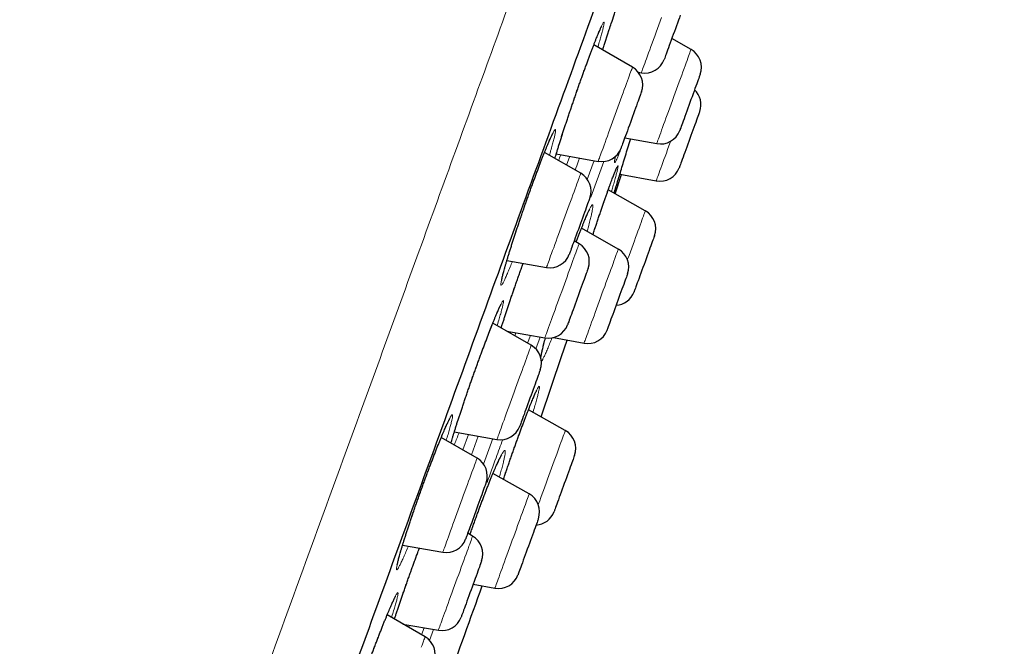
# Model space of a CAD drawing. Header units: millimetres. Extents: x 8 to 971, y 12 to 977.
# Tile 193 of 196: x 655 to 679, y 797 to 812. Entities that reach past the tile are written whole.
import ezdxf

# ---------------------------------------------------------------- set-up
doc = ezdxf.new("R2010")
doc.units = ezdxf.units.MM

msp = doc.modelspace()

# ---------------------------------------------------------------- linework, layer by layer
at = {"color": 7, "linetype": 'Continuous', "lineweight": 30}
for p, q in [((670.281, 811.307), (669.337, 811.852)), ((671.711, 811.74), (671.241, 812.005)), ((670.422, 811.185), (670.498, 811.172)), ((670.444, 811.152), (670.453, 811.18)), ((670.095, 809.586), (670.874, 809.44)), ((669.019, 808.716), (668.135, 809.226)), ((668.421, 809.189), (669.445, 809.008)), ((669.858, 808.214), (670.011, 808.69)), ((669.974, 808.698), (670.861, 808.53)), ((670.595, 807.8), (669.689, 808.309)), ((669.936, 806.865), (669.037, 807.372)), ((668.978, 806.994), (668.857, 807.064)), ((667.216, 806.588), (668.182, 806.417)), ((667.81, 804.516), (666.873, 805.057)), ((667.215, 804.859), (668.141, 804.696)), ((668.355, 804.705), (669.099, 804.565)), ((668.642, 802.433), (667.742, 802.938)), ((666.487, 801.76), (665.612, 802.265)), ((665.932, 802.401), (666.973, 802.218)), ((667.76, 800.885), (666.876, 801.384)), ((666.379, 799.853), (666.258, 799.923)), ((664.669, 799.635), (665.651, 799.462)), ((666.393, 798.684), (666.923, 798.585)), ((665.218, 797.394), (664.292, 797.929)), ((664.675, 797.708), (665.542, 797.555))]:
    msp.add_line(p, q, dxfattribs=at)
at = {"color": 252, "linetype": 'Continuous', "lineweight": 0}
for p, q in [((670.444, 811.152), (670.453, 811.18)), ((668.672, 808.916), (668.75, 809.131)), ((669.178, 808.567), (669.345, 809.026)), ((669.585, 809.006), (669.266, 808.13)), ((667.436, 804.82), (667.409, 804.747)), ((667.722, 804.566), (667.792, 804.757)), ((668.024, 804.717), (667.918, 804.426)), ((666.14, 801.96), (666.279, 802.34)), ((666.518, 802.298), (666.351, 801.839)), ((666.647, 801.611), (666.874, 802.235)), ((664.837, 797.679), (664.817, 797.626)), ((665.13, 797.445), (665.193, 797.617)), ((665.425, 797.576), (665.326, 797.305))]:
    msp.add_line(p, q, dxfattribs=at)
at = {"color": 7, "linetype": 'Continuous', "lineweight": 30, "flags": 128}
for points in [[(671.449, 812.575), (671.427, 812.515), (671.404, 812.452), (671.38, 812.386), (671.355, 812.318), (671.329, 812.248), (671.304, 812.177), (671.278, 812.107), (671.253, 812.037), (671.228, 811.968), (671.204, 811.902), (671.181, 811.839), (671.159, 811.78), (671.139, 811.725), (671.121, 811.674), (671.104, 811.629), (671.09, 811.59), (671.078, 811.557), (671.068, 811.53), (671.061, 811.511), (671.057, 811.498), (671.055, 811.493), (671.055, 811.493)], [(671.935, 811.134), (671.935, 811.133), (671.933, 811.128), (671.928, 811.115), (671.921, 811.095), (671.911, 811.068), (671.899, 811.035), (671.885, 810.995), (671.868, 810.95), (671.85, 810.899), (671.829, 810.843), (671.808, 810.784), (671.785, 810.72), (671.76, 810.654), (671.736, 810.586), (671.71, 810.516), (671.684, 810.445), (671.659, 810.375), (671.633, 810.305), (671.608, 810.237), (671.584, 810.171), (671.561, 810.107), (671.54, 810.048), (671.52, 809.993), (671.501, 809.942), (671.485, 809.897), (671.471, 809.858), (671.459, 809.825), (671.449, 809.798), (671.442, 809.779), (671.437, 809.766), (671.435, 809.761), (671.435, 809.761)], [(670.501, 810.703), (670.501, 810.703), (670.5, 810.699), (670.496, 810.687), (670.489, 810.669), (670.48, 810.644), (670.468, 810.612), (670.454, 810.574), (670.438, 810.529), (670.42, 810.48), (670.4, 810.425), (670.379, 810.366), (670.356, 810.304)], [(670.356, 810.304), (670.332, 810.238), (670.307, 810.17), (670.282, 810.101), (670.256, 810.03), (670.231, 809.96), (670.205, 809.89), (670.18, 809.821), (670.156, 809.754), (670.133, 809.69), (670.111, 809.63), (670.09, 809.574), (670.071, 809.522), (670.055, 809.476), (670.04, 809.435), (670.027, 809.401), (670.017, 809.373), (670.009, 809.352), (670.004, 809.337), (670.002, 809.331), (670.001, 809.33)], [(671.923, 810.224), (671.922, 810.221), (671.918, 810.211), (671.912, 810.194), (671.904, 810.17), (671.893, 810.14), (671.879, 810.103), (671.863, 810.06), (671.846, 810.011), (671.826, 809.958), (671.805, 809.9), (671.783, 809.838), (671.759, 809.773), (671.734, 809.705), (671.709, 809.636), (671.684, 809.566), (671.658, 809.495), (671.632, 809.425), (671.607, 809.356), (671.583, 809.289), (671.559, 809.224), (671.537, 809.163), (671.516, 809.106), (671.497, 809.053), (671.48, 809.006), (671.465, 808.964), (671.451, 808.928), (671.441, 808.899), (671.433, 808.876), (671.427, 808.861), (671.424, 808.852), (671.423, 808.851)], [(669.239, 808.112), (669.239, 808.111), (669.236, 808.105), (669.231, 808.091), (669.224, 808.07), (669.214, 808.043), (669.201, 808.009), (669.187, 807.968), (669.17, 807.922), (669.151, 807.871), (669.131, 807.815), (669.109, 807.755), (669.086, 807.691), (669.061, 807.624)], [(669.061, 807.624), (669.036, 807.556), (669.011, 807.486), (668.985, 807.415), (668.96, 807.345), (668.934, 807.275), (668.91, 807.207), (668.886, 807.141), (668.863, 807.079), (668.841, 807.019), (668.821, 806.965), (668.803, 806.915), (668.787, 806.87), (668.773, 806.832), (668.761, 806.799), (668.752, 806.774), (668.745, 806.755), (668.741, 806.743), (668.739, 806.739), (668.739, 806.739)], [(670.82, 807.193), (670.82, 807.192), (670.817, 807.184), (670.811, 807.17), (670.803, 807.148), (670.793, 807.119), (670.78, 807.084), (670.765, 807.043), (670.748, 806.996), (670.729, 806.944), (670.709, 806.887), (670.687, 806.827), (670.663, 806.763), (670.639, 806.696), (670.614, 806.627), (670.588, 806.557), (670.563, 806.486), (670.537, 806.416), (670.512, 806.346), (670.487, 806.278), (670.463, 806.213), (670.441, 806.151), (670.419, 806.092), (670.4, 806.038), (670.382, 805.989), (670.366, 805.945), (670.352, 805.908), (670.341, 805.876), (670.332, 805.852), (670.325, 805.834), (670.321, 805.823), (670.32, 805.82)], [(669.197, 806.39), (669.196, 806.387), (669.193, 806.376), (669.186, 806.359), (669.177, 806.334), (669.166, 806.303), (669.152, 806.266), (669.136, 806.222), (669.119, 806.173), (669.099, 806.119), (669.078, 806.061), (669.055, 805.999), (669.031, 805.934)], [(670.161, 806.259), (670.16, 806.257), (670.157, 806.249), (670.151, 806.233), (670.143, 806.21), (670.132, 806.181), (670.119, 806.145), (670.104, 806.103), (670.087, 806.056), (670.067, 806.003), (670.047, 805.946), (670.024, 805.884), (670.001, 805.82), (669.976, 805.753), (669.951, 805.684), (669.926, 805.613), (669.9, 805.543), (669.874, 805.472), (669.849, 805.403), (669.825, 805.336), (669.801, 805.271), (669.779, 805.209), (669.757, 805.151), (669.738, 805.097), (669.72, 805.049), (669.705, 805.006), (669.691, 804.969), (669.68, 804.939), (669.672, 804.915), (669.665, 804.898), (669.662, 804.888), (669.661, 804.886)], [(669.031, 805.934), (669.007, 805.866), (668.981, 805.796), (668.956, 805.726), (668.93, 805.655), (668.904, 805.585), (668.879, 805.516), (668.855, 805.449), (668.832, 805.385), (668.81, 805.324), (668.789, 805.267), (668.77, 805.215), (668.753, 805.168), (668.738, 805.127), (668.725, 805.092), (668.714, 805.063), (668.706, 805.041), (668.701, 805.026), (668.698, 805.018), (668.698, 805.017)], [(668.052, 802.764), (668.551, 804.238), (668.687, 804.642)], [(668.029, 803.912), (668.029, 803.912), (668.027, 803.906), (668.023, 803.893), (668.015, 803.873), (668.006, 803.847), (667.994, 803.813), (667.979, 803.774), (667.963, 803.729), (667.944, 803.678), (667.924, 803.622), (667.902, 803.563), (667.879, 803.5), (667.855, 803.433), (667.83, 803.365)], [(667.83, 803.365), (667.805, 803.295), (667.779, 803.225), (667.754, 803.154), (667.728, 803.084), (667.703, 803.016), (667.679, 802.95), (667.656, 802.887), (667.635, 802.827), (667.614, 802.772), (667.596, 802.721), (667.58, 802.676), (667.565, 802.637), (667.553, 802.603), (667.544, 802.577), (667.536, 802.557), (667.532, 802.545), (667.53, 802.539), (667.53, 802.539)], [(668.866, 801.826), (668.866, 801.826), (668.864, 801.82), (668.86, 801.808), (668.853, 801.788), (668.843, 801.762), (668.831, 801.728), (668.817, 801.689), (668.8, 801.644), (668.782, 801.593), (668.762, 801.538), (668.74, 801.479), (668.717, 801.415), (668.693, 801.349), (668.668, 801.281), (668.643, 801.211), (668.617, 801.141), (668.591, 801.07), (668.566, 801), (668.541, 800.932), (668.517, 800.866), (668.494, 800.802), (668.472, 800.743), (668.452, 800.687), (668.434, 800.637), (668.417, 800.591), (668.403, 800.552), (668.391, 800.518), (668.381, 800.491), (668.374, 800.472), (668.369, 800.459), (668.367, 800.453), (668.367, 800.453)], [(666.707, 801.156), (666.707, 801.155), (666.705, 801.15), (666.7, 801.137), (666.693, 801.117), (666.683, 801.09), (666.671, 801.056), (666.656, 801.016), (666.64, 800.971), (666.621, 800.92), (666.601, 800.864), (666.579, 800.805), (666.556, 800.741), (666.532, 800.675), (666.507, 800.607), (666.482, 800.537)], [(666.482, 800.537), (666.456, 800.466), (666.43, 800.395), (666.405, 800.326), (666.38, 800.257), (666.356, 800.191), (666.333, 800.128), (666.311, 800.069), (666.291, 800.014), (666.273, 799.963), (666.257, 799.918), (666.242, 799.879), (666.23, 799.846), (666.221, 799.82), (666.214, 799.801), (666.209, 799.788), (666.207, 799.783), (666.207, 799.783)], [(667.984, 800.279), (667.984, 800.279), (667.983, 800.275), (667.978, 800.263), (667.972, 800.245), (667.963, 800.22), (667.951, 800.188), (667.937, 800.149), (667.921, 800.105), (667.903, 800.056), (667.883, 800.001), (667.862, 799.942), (667.839, 799.88), (667.815, 799.814), (667.79, 799.746), (667.765, 799.676), (667.739, 799.606), (667.714, 799.535), (667.688, 799.465), (667.663, 799.397), (667.639, 799.33), (667.616, 799.266), (667.594, 799.206), (667.573, 799.149), (667.554, 799.098), (667.537, 799.052), (667.523, 799.011), (667.51, 798.976), (667.5, 798.949), (667.492, 798.927), (667.487, 798.913), (667.485, 798.906), (667.484, 798.906)], [(666.598, 799.249), (666.598, 799.248), (666.595, 799.24), (666.59, 799.225), (666.582, 799.203), (666.571, 799.174), (666.558, 799.139), (666.543, 799.097), (666.526, 799.05), (666.507, 798.998), (666.486, 798.941), (666.464, 798.88), (666.441, 798.816), (666.416, 798.749), (666.391, 798.68), (666.366, 798.61)], [(666.366, 798.61), (666.34, 798.539), (666.314, 798.469), (666.289, 798.399), (666.264, 798.331), (666.241, 798.266), (666.218, 798.204), (666.197, 798.146), (666.177, 798.092), (666.159, 798.043), (666.144, 798), (666.13, 797.962), (666.119, 797.931), (666.11, 797.907), (666.104, 797.89), (666.1, 797.879), (666.099, 797.876)]]:
    msp.add_lwpolyline(points, dxfattribs=at)
at = {"color": 252, "linetype": 'Continuous', "lineweight": 0, "flags": 128}
for points in [[(670.498, 811.172), (670.499, 811.175), (670.503, 811.186), (670.51, 811.204), (670.519, 811.229), (670.53, 811.26), (670.544, 811.299), (670.561, 811.344), (670.58, 811.395), (670.6, 811.452), (670.623, 811.515), (670.648, 811.582), (670.674, 811.655), (670.702, 811.731), (670.731, 811.812), (670.761, 811.895), (670.793, 811.981), (670.825, 812.069), (670.858, 812.159), (670.891, 812.25), (670.924, 812.342), (670.957, 812.433), (670.99, 812.523)], [(671.613, 811.471), (671.633, 811.527), (671.651, 811.577), (671.667, 811.621), (671.681, 811.658), (671.692, 811.689), (671.701, 811.712), (671.706, 811.729), (671.71, 811.738), (671.711, 811.74)], [(670.874, 809.44), (670.874, 809.442), (670.878, 809.451), (670.883, 809.467), (670.892, 809.49), (670.903, 809.521), (670.916, 809.557), (670.932, 809.601), (670.95, 809.651), (670.97, 809.706), (670.993, 809.767), (671.017, 809.834), (671.043, 809.905), (671.07, 809.98), (671.099, 810.06), (671.129, 810.143), (671.16, 810.228), (671.192, 810.316), (671.225, 810.406), (671.258, 810.496), (671.291, 810.588), (671.324, 810.679), (671.358, 810.77), (671.39, 810.86), (671.422, 810.948), (671.453, 811.033), (671.484, 811.116), (671.513, 811.196), (671.54, 811.272), (671.566, 811.343), (671.59, 811.41), (671.613, 811.471)], [(669.445, 809.008), (669.445, 809.01), (669.449, 809.019), (669.454, 809.035), (669.463, 809.058), (669.473, 809.087), (669.487, 809.124), (669.503, 809.167), (669.521, 809.217), (669.541, 809.272), (669.563, 809.333), (669.587, 809.399), (669.613, 809.47), (669.64, 809.546), (669.669, 809.625), (669.699, 809.707), (669.73, 809.793), (669.762, 809.88), (669.795, 809.97), (669.828, 810.061), (669.861, 810.152), (669.894, 810.243), (669.927, 810.334), (669.96, 810.424), (669.992, 810.512), (670.023, 810.597), (670.053, 810.68), (670.082, 810.76), (670.11, 810.836), (670.136, 810.907), (670.16, 810.974), (670.183, 811.036), (670.203, 811.092), (670.221, 811.142), (670.237, 811.186), (670.251, 811.224), (670.262, 811.254), (670.271, 811.278), (670.277, 811.295), (670.28, 811.304), (670.281, 811.307)], [(670.861, 808.53), (670.861, 808.531), (670.864, 808.538), (670.869, 808.552), (670.877, 808.574), (670.887, 808.602), (670.9, 808.637), (670.915, 808.679), (670.933, 808.727), (670.952, 808.781), (670.974, 808.841), (670.998, 808.906), (671.023, 808.976), (671.05, 809.051), (671.079, 809.129), (671.109, 809.211), (671.14, 809.296), (671.171, 809.383), (671.204, 809.472), (671.213, 809.497)], [(668.182, 806.417), (668.184, 806.421), (668.187, 806.431), (668.194, 806.449), (668.203, 806.474), (668.214, 806.505), (668.228, 806.544), (668.245, 806.589), (668.263, 806.64), (668.284, 806.697), (668.307, 806.759), (668.331, 806.827), (668.358, 806.899), (668.385, 806.975), (668.415, 807.055), (668.445, 807.139), (668.476, 807.225), (668.508, 807.313), (668.541, 807.403), (668.574, 807.494), (668.607, 807.585), (668.641, 807.676), (668.674, 807.767), (668.706, 807.856), (668.738, 807.944), (668.769, 808.029), (668.799, 808.111), (668.827, 808.189), (668.855, 808.264), (668.88, 808.335), (668.904, 808.4), (668.926, 808.46), (668.946, 808.515), (668.963, 808.563), (668.979, 808.606), (668.992, 808.641), (669.002, 808.67), (669.01, 808.692), (669.016, 808.707), (669.019, 808.715), (669.019, 808.716)], [(670.49, 807.511), (670.511, 807.568), (670.53, 807.62), (670.547, 807.666), (670.561, 807.706), (670.573, 807.739), (670.582, 807.765), (670.589, 807.784), (670.593, 807.795), (670.595, 807.8), (670.595, 807.8)], [(670.16, 806.603), (670.164, 806.616), (670.198, 806.708), (670.231, 806.799), (670.264, 806.889), (670.296, 806.978), (670.327, 807.064), (670.358, 807.148), (670.387, 807.229), (670.415, 807.306), (670.442, 807.379), (670.467, 807.447), (670.49, 807.511)], [(668.141, 804.696), (668.142, 804.697), (668.144, 804.705), (668.15, 804.719), (668.158, 804.741), (668.168, 804.77), (668.181, 804.806), (668.197, 804.848), (668.214, 804.897), (668.234, 804.951), (668.256, 805.011), (668.28, 805.077), (668.305, 805.147), (668.333, 805.222), (668.361, 805.3), (668.391, 805.383), (668.422, 805.468), (668.454, 805.555), (668.486, 805.644), (668.519, 805.735), (668.553, 805.826), (668.586, 805.917), (668.619, 806.008), (668.652, 806.098), (668.684, 806.186), (668.715, 806.273), (668.745, 806.356), (668.775, 806.436), (668.802, 806.512), (668.829, 806.585), (668.853, 806.652), (668.876, 806.715), (668.897, 806.772), (668.915, 806.823), (668.932, 806.868), (668.946, 806.906), (668.957, 806.938), (668.966, 806.962), (668.973, 806.98), (668.976, 806.991), (668.978, 806.994)], [(669.727, 806.29), (669.755, 806.368), (669.782, 806.441), (669.807, 806.509), (669.83, 806.573), (669.851, 806.631), (669.87, 806.683), (669.887, 806.73), (669.901, 806.769), (669.914, 806.803), (669.923, 806.829), (669.93, 806.848), (669.935, 806.86), (669.936, 806.865), (669.936, 806.865)], [(669.099, 804.565), (669.099, 804.566), (669.102, 804.572), (669.106, 804.585), (669.114, 804.606), (669.124, 804.633), (669.136, 804.667), (669.151, 804.708), (669.168, 804.755), (669.188, 804.809), (669.209, 804.868), (669.233, 804.932), (669.258, 805.002), (669.285, 805.076), (669.313, 805.154), (669.343, 805.235), (669.374, 805.32), (669.405, 805.407), (669.438, 805.496), (669.471, 805.586), (669.504, 805.677), (669.537, 805.769), (669.57, 805.86), (669.603, 805.95), (669.635, 806.039), (669.667, 806.125), (669.698, 806.209), (669.727, 806.29)], [(666.973, 802.218), (666.974, 802.22), (666.977, 802.23), (666.984, 802.247), (666.992, 802.27), (667.004, 802.301), (667.017, 802.339), (667.033, 802.383), (667.052, 802.433), (667.072, 802.489), (667.094, 802.551), (667.119, 802.618), (667.145, 802.69), (667.172, 802.765), (667.201, 802.845), (667.232, 802.928), (667.263, 803.014), (667.295, 803.102), (667.328, 803.192), (667.361, 803.282), (667.394, 803.374), (667.427, 803.465), (667.46, 803.556), (667.493, 803.645), (667.525, 803.733), (667.556, 803.818), (667.586, 803.901), (667.614, 803.98), (667.642, 804.055), (667.668, 804.126), (667.692, 804.192), (667.714, 804.253), (667.734, 804.308), (667.752, 804.358), (667.768, 804.401), (667.781, 804.437), (667.792, 804.467), (667.8, 804.49), (667.806, 804.506), (667.809, 804.514), (667.81, 804.516)], [(668.371, 801.69), (668.402, 801.775), (668.432, 801.856), (668.46, 801.933), (668.486, 802.006), (668.511, 802.075), (668.535, 802.139), (668.556, 802.197), (668.575, 802.25), (668.592, 802.296), (668.606, 802.336), (668.619, 802.369), (668.628, 802.396), (668.635, 802.415), (668.64, 802.427), (668.642, 802.432), (668.642, 802.433)], [(665.651, 799.462), (665.651, 799.462), (665.654, 799.47), (665.659, 799.484), (665.667, 799.505), (665.677, 799.534), (665.69, 799.569), (665.705, 799.611), (665.723, 799.659), (665.742, 799.713), (665.764, 799.773), (665.788, 799.838), (665.813, 799.908), (665.84, 799.983), (665.869, 800.061), (665.899, 800.143), (665.93, 800.228), (665.962, 800.316), (665.994, 800.405), (666.027, 800.495), (666.06, 800.586), (666.093, 800.678), (666.126, 800.769), (666.159, 800.859), (666.191, 800.947), (666.223, 801.033), (666.253, 801.117), (666.282, 801.197), (666.31, 801.274), (666.337, 801.346), (666.361, 801.414), (666.384, 801.477), (666.405, 801.534), (666.424, 801.585), (666.44, 801.631), (666.454, 801.67), (666.466, 801.702), (666.475, 801.727), (666.482, 801.745), (666.486, 801.756), (666.487, 801.76), (666.487, 801.76)], [(667.983, 800.623), (667.989, 800.641), (668.018, 800.719), (668.047, 800.8), (668.078, 800.885), (668.11, 800.972), (668.142, 801.061), (668.175, 801.151), (668.208, 801.242), (668.242, 801.334), (668.275, 801.425), (668.308, 801.515), (668.34, 801.604), (668.371, 801.69)], [(667.414, 799.935), (667.446, 800.024), (667.478, 800.112), (667.509, 800.197), (667.539, 800.279), (667.568, 800.358), (667.595, 800.433), (667.621, 800.503), (667.645, 800.569), (667.667, 800.629), (667.686, 800.684), (667.704, 800.732), (667.72, 800.775), (667.733, 800.81), (667.743, 800.839), (667.751, 800.861), (667.757, 800.876), (667.759, 800.884), (667.76, 800.885)], [(665.542, 797.555), (665.542, 797.555), (665.544, 797.559), (665.548, 797.571), (665.555, 797.59), (665.564, 797.616), (665.576, 797.649), (665.59, 797.688), (665.607, 797.734), (665.626, 797.786), (665.647, 797.844), (665.67, 797.907), (665.695, 797.975), (665.721, 798.048), (665.75, 798.125), (665.779, 798.206), (665.809, 798.289), (665.841, 798.376), (665.873, 798.464), (665.906, 798.555), (665.939, 798.645), (665.972, 798.737), (666.005, 798.828), (666.038, 798.918), (666.071, 799.007), (666.102, 799.095), (666.133, 799.179), (666.163, 799.261), (666.191, 799.339), (666.218, 799.413), (666.244, 799.483), (666.267, 799.547), (666.289, 799.607), (666.308, 799.66), (666.326, 799.708), (666.341, 799.749), (666.353, 799.784), (666.363, 799.812), (666.371, 799.832), (666.376, 799.846), (666.378, 799.853), (666.379, 799.853)], [(666.923, 798.585), (666.924, 798.589), (666.928, 798.599), (666.934, 798.617), (666.943, 798.641), (666.955, 798.673), (666.969, 798.711), (666.985, 798.756), (667.003, 798.807), (667.024, 798.864), (667.047, 798.927), (667.071, 798.994), (667.098, 799.066), (667.126, 799.143), (667.155, 799.223), (667.185, 799.306), (667.216, 799.392), (667.249, 799.481), (667.281, 799.571), (667.314, 799.662), (667.348, 799.753), (667.381, 799.844), (667.414, 799.935)], [(665.125, 797.14), (665.145, 797.194), (665.162, 797.243), (665.178, 797.285), (665.191, 797.321), (665.201, 797.349), (665.209, 797.371), (665.214, 797.386), (665.217, 797.393), (665.218, 797.394)]]:
    msp.add_lwpolyline(points, dxfattribs=at)
at = {"color": 7, "linetype": 'Continuous', "lineweight": 30}
for centre, radius, start, end in [((671.465, 811.305), 0.5, 340, 60.5852), ((670.585, 811.664), 0.5, 260, 340), ((670.031, 810.874), 0.5, 340, 60), ((671.453, 810.395), 0.5, 340, 46.4218), ((670.965, 809.932), 0.5, 259.4148, 340), ((669.532, 809.501), 0.5, 260, 340), ((668.769, 808.283), 0.5, 340, 60), ((670.953, 809.022), 0.5, 259.3406, 340), ((670.35, 807.364), 0.5, 340, 60.6594), ((668.728, 806.561), 0.5, 340, 60), ((669.691, 806.43), 0.5, 340, 60.5852), ((668.269, 806.91), 0.5, 260, 340), ((669.85, 805.991), 0.5, 273.5782, 340), ((668.228, 805.188), 0.5, 260, 340), ((669.191, 805.057), 0.5, 259.4148, 340), ((667.56, 804.083), 0.5, 340, 60), ((667.06, 802.71), 0.5, 260, 340), ((668.397, 801.997), 0.5, 340, 60.6594), ((666.237, 801.327), 0.5, 340, 60), ((667.514, 800.45), 0.5, 340, 60.5852), ((667.897, 800.624), 0.5, 273.5782, 340), ((666.129, 799.42), 0.5, 340, 60), ((665.738, 799.954), 0.5, 260, 340), ((667.015, 799.077), 0.5, 259.4148, 340), ((362.888, 906.943), 322.456, 339.92464, 340.37522), ((665.629, 798.047), 0.5, 260, 340), ((664.968, 796.961), 0.5, 340, 60)]:
    msp.add_arc(centre, radius, start, end, dxfattribs=at)
at = {"color": 252, "linetype": 'Continuous', "lineweight": 0}
for points, knots in [([(647.515, 758.579), (647.672, 759.011), (647.986, 759.875), (648.523, 761.35), (649.105, 762.949), (649.735, 764.679), (650.392, 766.486), (651.072, 768.354), (651.769, 770.268), (652.497, 772.269), (653.255, 774.352), (654.041, 776.509), (654.851, 778.735), (655.683, 781.021), (656.535, 783.362), (657.403, 785.748), (658.286, 788.174), (659.18, 790.631), (660.083, 793.111), (660.992, 795.607), (661.903, 798.111), (662.815, 800.615), (663.723, 803.111), (664.626, 805.591), (665.52, 808.048), (666.403, 810.474), (667.271, 812.86), (668.123, 815.201), (668.955, 817.487), (669.766, 819.713), (670.551, 821.87), (671.309, 823.953), (672.037, 825.955), (672.734, 827.868), (673.396, 829.689), (674.023, 831.41), (674.611, 833.026), (675.159, 834.532), (675.666, 835.924), (676.129, 837.196), (676.547, 838.346), (676.92, 839.369), (677.245, 840.262), (677.522, 841.023), (677.75, 841.649), (677.928, 842.138), (678.054, 842.486), (678.134, 842.705), (678.144, 842.732), (678.149, 842.745)], [0, 0, 0, 0, 0.022759, 0.045519, 0.068278, 0.091037, 0.113797, 0.134897, 0.155997, 0.177097, 0.198197, 0.219297, 0.240397, 0.261497, 0.282597, 0.303698, 0.324798, 0.345898, 0.366998, 0.388098, 0.409198, 0.430298, 0.451398, 0.472498, 0.493598, 0.514698, 0.535798, 0.556898, 0.577999, 0.599099, 0.620199, 0.641299, 0.662399, 0.683499, 0.704599, 0.725699, 0.746799, 0.767899, 0.788999, 0.8101, 0.8312, 0.8523, 0.8734, 0.8945, 0.9156, 0.9367, 0.9578, 0.9789, 1, 1, 1, 1]), ([(669.139, 811.322), (669.162, 811.386), (669.208, 811.512), (669.273, 811.686), (669.334, 811.846), (669.39, 811.989), (669.44, 812.113), (669.484, 812.218), (669.521, 812.3), (669.55, 812.359), (669.571, 812.396), (669.585, 812.408), (669.59, 812.396), (669.586, 812.361), (669.575, 812.301), (669.555, 812.219), (669.528, 812.116), (669.492, 811.991), (669.46, 811.883), (669.439, 811.813), (669.434, 811.796)], [0, 0, 0, 0, 0.057577, 0.115338, 0.17292, 0.230582, 0.288427, 0.346091, 0.403785, 0.46166, 0.519354, 0.577094, 0.635019, 0.692761, 0.750548, 0.80852, 0.866305, 0.924115, 0.982109, 1, 1, 1, 1]), ([(669.551, 811.728), (669.556, 811.742), (669.58, 811.817), (669.628, 811.964), (669.678, 812.116), (669.708, 812.205), (669.714, 812.224)], [0, 0, 0, 0, 0.095948, 0.493462, 0.890887, 1, 1, 1, 1]), ([(668.388, 809.08), (668.394, 809.102), (668.414, 809.17), (668.455, 809.304), (668.509, 809.477), (668.569, 809.664), (668.633, 809.862), (668.702, 810.068), (668.773, 810.279), (668.846, 810.493), (668.92, 810.708), (668.994, 810.919), (669.067, 811.126), (669.115, 811.257), (669.139, 811.322)], [0, 0, 0, 0, 0.040837, 0.128255, 0.215397, 0.302506, 0.389896, 0.477007, 0.564055, 0.651376, 0.738423, 0.82552, 0.9129, 1, 1, 1, 1]), ([(667.349, 806.564), (667.331, 806.518), (667.292, 806.421), (667.24, 806.297), (667.193, 806.189), (667.153, 806.102), (667.12, 806.038), (667.095, 805.998), (667.078, 805.981), (667.07, 805.988), (667.07, 806.019), (667.078, 806.074), (667.094, 806.151), (667.119, 806.251), (667.152, 806.371), (667.192, 806.51), (667.239, 806.667), (667.292, 806.84), (667.351, 807.025), (667.415, 807.221), (667.482, 807.426), (667.553, 807.636), (667.627, 807.85), (667.701, 808.063), (667.775, 808.27), (667.846, 808.468), (667.916, 808.659), (667.986, 808.845), (668.054, 809.023), (668.118, 809.187), (668.177, 809.334), (668.231, 809.463), (668.278, 809.573), (668.319, 809.66), (668.352, 809.726), (668.378, 809.768), (668.395, 809.786), (668.404, 809.781), (668.405, 809.751), (668.397, 809.698), (668.381, 809.622), (668.357, 809.524), (668.324, 809.404), (668.29, 809.283), (668.263, 809.194), (668.252, 809.158)], [0, 0, 0, 0, 0.022085, 0.045555, 0.069041, 0.092602, 0.116088, 0.139599, 0.163186, 0.186698, 0.210234, 0.233846, 0.257382, 0.28093, 0.304554, 0.328103, 0.351645, 0.375263, 0.398806, 0.422328, 0.445925, 0.469447, 0.492943, 0.516512, 0.540008, 0.561988, 0.583969, 0.607447, 0.631001, 0.654478, 0.677956, 0.701508, 0.724986, 0.748479, 0.772048, 0.795541, 0.819062, 0.842656, 0.866177, 0.889718, 0.913335, 0.936877, 0.960425, 0.98405, 1, 1, 1, 1]), ([(670.036, 809.414), (670.036, 809.414), (670.019, 809.368), (669.987, 809.283), (669.946, 809.176), (669.911, 809.091), (669.883, 809.029), (669.862, 808.991), (669.848, 808.977), (669.842, 808.987), (669.844, 809.022), (669.851, 809.069), (669.861, 809.114), (669.864, 809.131)], [0, 0, 0, 0, 0.001104, 0.105043, 0.209314, 0.313251, 0.417184, 0.521447, 0.625382, 0.729428, 0.833806, 0.937853, 1, 1, 1, 1]), ([(670.097, 809.585), (670.094, 809.577), (670.072, 809.514), (670.053, 809.46), (670.036, 809.414)], [0, 0, 0, 0, 0.138289, 1, 1, 1, 1]), ([(668.53, 809.17), (668.53, 809.169), (668.51, 809.117), (668.492, 809.073), (668.475, 809.03)], [0, 0, 0, 0, 0.008971, 1, 1, 1, 1]), ([(668.99, 809.089), (668.978, 809.057), (668.944, 808.963), (668.907, 808.861), (668.883, 808.794)], [0, 0, 0, 0, 0.33777, 1, 1, 1, 1]), ([(669.731, 808.427), (669.748, 808.472), (669.781, 808.563), (669.823, 808.674), (669.859, 808.765), (669.888, 808.833), (669.91, 808.878), (669.924, 808.899), (669.93, 808.895), (669.928, 808.868), (669.918, 808.817), (669.9, 808.742), (669.875, 808.645), (669.843, 808.527), (669.807, 808.4), (669.779, 808.306), (669.767, 808.265)], [0, 0, 0, 0, 0.072363, 0.144957, 0.217321, 0.289796, 0.362503, 0.434978, 0.507499, 0.580248, 0.652767, 0.725356, 0.798179, 0.870768, 0.943422, 1, 1, 1, 1]), ([(669.315, 807.216), (669.327, 807.251), (669.362, 807.358), (669.42, 807.533), (669.489, 807.736), (669.555, 807.93), (669.618, 808.111), (669.678, 808.28), (669.713, 808.378), (669.731, 808.427)], [0, 0, 0, 0, 0.076441, 0.23016, 0.38437, 0.538084, 0.691887, 0.846191, 1, 1, 1, 1]), ([(669.834, 808.228), (669.836, 808.236), (669.84, 808.251), (669.847, 808.273), (669.849, 808.283)], [0, 0, 0, 0, 0.567523, 1, 1, 1, 1]), ([(668.909, 807.034), (668.928, 807.085), (668.969, 807.197), (669.028, 807.352), (669.086, 807.499), (669.138, 807.629), (669.185, 807.737), (669.225, 807.824), (669.258, 807.889), (669.284, 807.93), (669.302, 807.947), (669.312, 807.941), (669.314, 807.909), (669.308, 807.854), (669.295, 807.777), (669.273, 807.676), (669.243, 807.555), (669.21, 807.428), (669.185, 807.335), (669.174, 807.295)], [0, 0, 0, 0, 0.051389, 0.11148, 0.171762, 0.231855, 0.291943, 0.352224, 0.412312, 0.472466, 0.532811, 0.592965, 0.653227, 0.713681, 0.773944, 0.834292, 0.894834, 0.955185, 1, 1, 1, 1]), ([(667.076, 804.939), (667.087, 804.974), (667.115, 805.061), (667.166, 805.219), (667.228, 805.407), (667.295, 805.606), (667.365, 805.812), (667.437, 806.023), (667.512, 806.237), (667.57, 806.403), (667.603, 806.495), (667.611, 806.518)], [0, 0, 0, 0, 0.0823207, 0.2074561, 0.3329918, 0.4581238, 0.583191, 0.7086565, 0.833719, 0.9588725, 1, 1, 1, 1]), ([(666.518, 804.122), (666.543, 804.191), (666.593, 804.328), (666.667, 804.525), (666.738, 804.713), (666.805, 804.887), (666.868, 805.047), (666.926, 805.19), (666.978, 805.314), (667.023, 805.418), (667.062, 805.501), (667.092, 805.56), (667.115, 805.597), (667.129, 805.61), (667.135, 805.598), (667.132, 805.563), (667.121, 805.504), (667.101, 805.422), (667.073, 805.32), (667.038, 805.195), (667.005, 805.087), (666.983, 805.015), (666.977, 804.997)], [0, 0, 0, 0, 0.051529, 0.103221, 0.154748, 0.206351, 0.258121, 0.309725, 0.361355, 0.41315, 0.46478, 0.516456, 0.568294, 0.619966, 0.671681, 0.72356, 0.775276, 0.82701, 0.87891, 0.930644, 0.982369, 1, 1, 1, 1]), ([(668.04, 804.207), (668.04, 804.208), (668.043, 804.228), (668.054, 804.289), (668.076, 804.388), (668.106, 804.511), (668.133, 804.615), (668.152, 804.682), (668.155, 804.696)], [0, 0, 0, 0, 0.01867, 0.248836, 0.479738, 0.709906, 0.940265, 1, 1, 1, 1]), ([(668.317, 804.7), (668.316, 804.699), (668.296, 804.644), (668.258, 804.55), (668.206, 804.421), (668.16, 804.314), (668.12, 804.228), (668.088, 804.166), (668.066, 804.13), (668.058, 804.124), (668.055, 804.122)], [0, 0, 0, 0, 0.001993, 0.156145, 0.310287, 0.46492, 0.619064, 0.773374, 0.928176, 1, 1, 1, 1]), ([(665.85, 802.128), (665.858, 802.156), (665.877, 802.224), (665.917, 802.354), (665.966, 802.512), (666.021, 802.686), (666.082, 802.872), (666.148, 803.069), (666.218, 803.274), (666.291, 803.485), (666.366, 803.698), (666.442, 803.912), (666.493, 804.052), (666.518, 804.122)], [0, 0, 0, 0, 0.067496, 0.160711, 0.253894, 0.347374, 0.440555, 0.533669, 0.62708, 0.720192, 0.813361, 0.906832, 1, 1, 1, 1]), ([(667.504, 802.309), (667.528, 802.375), (667.576, 802.506), (667.645, 802.688), (667.709, 802.858), (667.77, 803.012), (667.824, 803.148), (667.873, 803.266), (667.915, 803.361), (667.95, 803.435), (667.978, 803.486), (667.997, 803.513), (668.008, 803.516), (668.011, 803.495), (668.005, 803.45), (667.991, 803.381), (667.969, 803.291), (667.939, 803.179), (667.901, 803.045), (667.871, 802.943), (667.853, 802.882), (667.851, 802.877)], [0, 0, 0, 0, 0.055056, 0.110289, 0.165348, 0.220489, 0.275808, 0.330948, 0.386125, 0.441475, 0.496651, 0.551879, 0.607283, 0.662512, 0.717791, 0.773245, 0.828524, 0.883826, 0.939306, 0.994609, 1, 1, 1, 1]), ([(664.807, 799.61), (664.803, 799.6), (664.778, 799.537), (664.736, 799.438), (664.682, 799.314), (664.636, 799.212), (664.596, 799.132), (664.564, 799.074), (664.541, 799.04), (664.525, 799.029), (664.519, 799.043), (664.521, 799.08), (664.531, 799.14), (664.55, 799.224), (664.578, 799.328), (664.613, 799.453), (664.656, 799.597), (664.706, 799.757), (664.762, 799.933), (664.824, 800.121), (664.89, 800.318), (664.96, 800.524), (665.034, 800.735), (665.108, 800.943), (665.181, 801.146), (665.255, 801.347), (665.33, 801.548), (665.405, 801.745), (665.477, 801.932), (665.546, 802.106), (665.611, 802.265), (665.67, 802.407), (665.724, 802.531), (665.771, 802.634), (665.811, 802.716), (665.843, 802.775), (665.867, 802.811), (665.883, 802.824), (665.89, 802.811), (665.889, 802.776), (665.879, 802.717), (665.86, 802.635), (665.834, 802.532), (665.799, 802.407), (665.765, 802.294), (665.741, 802.217), (665.734, 802.195)], [0, 0, 0, 0, 0.004385, 0.027871, 0.051431, 0.074917, 0.098428, 0.122014, 0.145526, 0.169061, 0.192673, 0.216208, 0.239756, 0.263379, 0.286926, 0.31047, 0.334087, 0.357629, 0.381151, 0.404747, 0.428269, 0.451764, 0.475333, 0.498829, 0.520809, 0.542788, 0.566267, 0.58982, 0.613297, 0.636774, 0.660326, 0.683803, 0.707295, 0.730864, 0.754357, 0.777877, 0.801472, 0.824992, 0.848533, 0.872149, 0.895691, 0.919239, 0.942862, 0.96641, 0.989947, 1, 1, 1, 1]), ([(666.05, 802.38), (666.031, 802.332), (665.992, 802.235), (665.951, 802.137), (665.932, 802.093), (665.927, 802.083)], [0, 0, 0, 0, 0.432671, 0.871794, 1, 1, 1, 1]), ([(667.113, 802.216), (667.059, 802.066), (666.934, 801.722), (666.805, 801.368), (666.732, 801.167)], [0, 0, 0, 0, 0.433118, 1, 1, 1, 1]), ([(667.13, 801.24), (667.132, 801.245), (667.157, 801.319), (667.207, 801.467), (667.281, 801.682), (667.356, 801.896), (667.431, 802.107), (667.48, 802.242), (667.504, 802.309)], [0, 0, 0, 0, 0.013397, 0.211031, 0.408025, 0.605146, 0.802893, 1, 1, 1, 1]), ([(666.314, 799.89), (666.328, 799.929), (666.366, 800.039), (666.428, 800.216), (666.501, 800.418), (666.574, 800.617), (666.648, 800.813), (666.721, 801.003), (666.792, 801.182), (666.858, 801.346), (666.921, 801.494), (666.978, 801.624), (667.028, 801.733), (667.072, 801.821), (667.109, 801.888), (667.138, 801.93), (667.159, 801.95), (667.172, 801.945), (667.176, 801.916), (667.171, 801.863), (667.158, 801.787), (667.137, 801.689), (667.107, 801.57), (667.072, 801.44), (667.044, 801.342), (667.03, 801.296)], [0, 0, 0, 0, 0.024573, 0.069384, 0.111265, 0.153146, 0.197908, 0.242811, 0.287573, 0.332333, 0.377234, 0.421993, 0.466801, 0.511751, 0.556559, 0.601447, 0.646478, 0.691366, 0.73632, 0.781416, 0.82637, 0.871343, 0.916461, 0.961434, 1, 1, 1, 1]), ([(664.953, 799.217), (664.978, 799.288), (665.021, 799.404), (665.063, 799.517), (665.08, 799.562)], [0, 0, 0, 0, 0.602853, 1, 1, 1, 1]), ([(664.469, 797.826), (664.471, 797.83), (664.488, 797.885), (664.528, 798.005), (664.589, 798.187), (664.656, 798.381), (664.726, 798.583), (664.8, 798.792), (664.876, 799.005), (664.927, 799.146), (664.953, 799.217)], [0, 0, 0, 0, 0.009849, 0.15119, 0.292457, 0.434176, 0.575449, 0.716818, 0.858628, 1, 1, 1, 1]), ([(663.77, 796.571), (663.795, 796.642), (663.847, 796.783), (663.925, 796.993), (664.003, 797.198), (664.078, 797.395), (664.151, 797.582), (664.22, 797.756), (664.285, 797.916), (664.345, 798.058), (664.398, 798.183), (664.445, 798.287), (664.484, 798.37), (664.516, 798.43), (664.539, 798.467), (664.554, 798.48), (664.56, 798.469), (664.558, 798.434), (664.546, 798.376), (664.526, 798.296), (664.498, 798.193), (664.461, 798.069), (664.427, 797.96), (664.404, 797.888), (664.398, 797.868)], [0, 0, 0, 0, 0.046634, 0.093418, 0.140053, 0.186756, 0.233605, 0.280309, 0.327037, 0.373912, 0.420639, 0.467407, 0.514322, 0.561088, 0.607891, 0.654843, 0.701647, 0.748467, 0.795438, 0.84226, 0.889074, 0.936036, 0.982848, 1, 1, 1, 1])]:
    msp.add_open_spline(points, degree=3, knots=knots, dxfattribs=at)
at = {"color": 7, "linetype": 'Continuous', "lineweight": 30}
for points, knots in [([(663.785, 797.426), (664.127, 798.366), (664.808, 800.237), (665.823, 803.024), (666.824, 805.775), (667.812, 808.49), (668.787, 811.168), (669.745, 813.799), (670.677, 816.362), (671.577, 818.833), (672.439, 821.201), (673.263, 823.467), (674.05, 825.629), (674.797, 827.679), (675.497, 829.604), (676.144, 831.383), (676.736, 833.008), (677.271, 834.479), (677.751, 835.796), (678.172, 836.954), (678.534, 837.947), (678.831, 838.763), (679.061, 839.396), (679.228, 839.854), (679.319, 840.107), (679.36, 840.212), (679.347, 840.181), (679.347, 840.181)], [0, 0, 0, 0, 0.041967, 0.083572, 0.124995, 0.166417, 0.208019, 0.24998, 0.29195, 0.333557, 0.37498, 0.416401, 0.458001, 0.499961, 0.54193, 0.583537, 0.62496, 0.666381, 0.707982, 0.749941, 0.79191, 0.833517, 0.87494, 0.916361, 0.957962, 0.999921, 1, 1, 1, 1]), ([(669.714, 812.224), (669.731, 812.275), (669.771, 812.394), (669.823, 812.551), (669.859, 812.657), (669.871, 812.691)], [0, 0, 0, 0, 0.330337, 0.783719, 1, 1, 1, 1]), ([(668.388, 809.08), (668.393, 809.097), (668.405, 809.138), (668.427, 809.209), (668.452, 809.291), (668.479, 809.378), (668.507, 809.469), (668.537, 809.563), (668.568, 809.66), (668.6, 809.759), (668.633, 809.86), (668.667, 809.962), (668.702, 810.067), (668.737, 810.174), (668.774, 810.283), (668.812, 810.393), (668.85, 810.504), (668.888, 810.615), (668.927, 810.726), (668.965, 810.836), (669.003, 810.945), (669.041, 811.052), (669.079, 811.156), (669.111, 811.244), (669.136, 811.314), (669.161, 811.382), (669.19, 811.462), (669.224, 811.554), (669.257, 811.642), (669.289, 811.727), (669.32, 811.808), (669.35, 811.884), (669.378, 811.956), (669.404, 812.022), (669.429, 812.083), (669.451, 812.138), (669.472, 812.186), (669.49, 812.227), (669.505, 812.262), (669.517, 812.287), (669.526, 812.304), (669.531, 812.314), (669.534, 812.319), (669.533, 812.318), (669.533, 812.318)], [0, 0, 0, 0, 0.018645, 0.044464, 0.070457, 0.096544, 0.122644, 0.148667, 0.174561, 0.200274, 0.225768, 0.251017, 0.276363, 0.301963, 0.327746, 0.353675, 0.37972, 0.405843, 0.432001, 0.458145, 0.484231, 0.51023, 0.53611, 0.561851, 0.57689, 0.590245, 0.615594, 0.641037, 0.666619, 0.692321, 0.718115, 0.743955, 0.769785, 0.79554, 0.821145, 0.846521, 0.871562, 0.896133, 0.92005, 0.943036, 0.962461, 0.980112, 0.995594, 1, 1, 1, 1]), ([(669.552, 811.728), (669.561, 811.757), (669.581, 811.819), (669.613, 811.917), (669.646, 812.02), (669.68, 812.123), (669.703, 812.192), (669.715, 812.226)], [0, 0, 0, 0, 0.188583, 0.395343, 0.601481, 0.806564, 1, 1, 1, 1]), ([(667.087, 806.096), (667.087, 806.096), (667.087, 806.095), (667.088, 806.1), (667.089, 806.11), (667.092, 806.126), (667.097, 806.15), (667.104, 806.182), (667.113, 806.22), (667.125, 806.266), (667.139, 806.319), (667.155, 806.378), (667.173, 806.443), (667.194, 806.514), (667.216, 806.59), (667.241, 806.671), (667.267, 806.756), (667.294, 806.845), (667.324, 806.937), (667.354, 807.032), (667.386, 807.13), (667.418, 807.231), (667.452, 807.334), (667.488, 807.439), (667.524, 807.547), (667.561, 807.656), (667.598, 807.766), (667.637, 807.877), (667.675, 807.987), (667.714, 808.098), (667.753, 808.207), (667.791, 808.315), (667.83, 808.42), (667.867, 808.524), (667.904, 808.625), (667.941, 808.723), (667.977, 808.819), (668.012, 808.912), (668.047, 809.002), (668.08, 809.088), (668.112, 809.17), (668.143, 809.247), (668.172, 809.32), (668.2, 809.387), (668.225, 809.448), (668.249, 809.502), (668.27, 809.551), (668.289, 809.592), (668.306, 809.627), (668.319, 809.653), (668.329, 809.672), (668.335, 809.683), (668.338, 809.688), (668.338, 809.688), (668.338, 809.688)], [0, 0, 0, 0, 0.002942, 0.014674, 0.028064, 0.043045, 0.059268, 0.076805, 0.095399, 0.114796, 0.134787, 0.15521, 0.175941, 0.196883, 0.217956, 0.239096, 0.260244, 0.281351, 0.302391, 0.323338, 0.344116, 0.364954, 0.385918, 0.406992, 0.428169, 0.44942, 0.470728, 0.492065, 0.5134, 0.534703, 0.555953, 0.577128, 0.598216, 0.619185, 0.640028, 0.660947, 0.681964, 0.703066, 0.72423, 0.745428, 0.766627, 0.78778, 0.808853, 0.829803, 0.850584, 0.871143, 0.891411, 0.91124, 0.930663, 0.949636, 0.965831, 0.980629, 0.993743, 1, 1, 1, 1]), ([(669.849, 808.283), (669.856, 808.306), (669.872, 808.362), (669.906, 808.475), (669.949, 808.616), (669.997, 808.775), (670.051, 808.95), (670.108, 809.137), (670.17, 809.337), (670.214, 809.478), (670.238, 809.554), (670.24, 809.559)], [0, 0, 0, 0, 0.0935391, 0.2216031, 0.3500743, 0.4781437, 0.6063348, 0.7349375, 0.8631254, 0.9914207, 1, 1, 1, 1]), ([(669.857, 809.079), (669.857, 809.079), (669.857, 809.078), (669.858, 809.082), (669.859, 809.091), (669.862, 809.107), (669.864, 809.122), (669.866, 809.132), (669.866, 809.133)], [0, 0, 0, 0, 0.029892, 0.218877, 0.439246, 0.69126, 0.972133, 1, 1, 1, 1]), ([(669.315, 807.215), (669.323, 807.239), (669.343, 807.299), (669.374, 807.395), (669.41, 807.502), (669.446, 807.608), (669.481, 807.712), (669.516, 807.814), (669.55, 807.913), (669.583, 808.009), (669.615, 808.101), (669.646, 808.189), (669.676, 808.273), (669.703, 808.348), (669.724, 808.407), (669.744, 808.463), (669.765, 808.518), (669.787, 808.578), (669.808, 808.632), (669.827, 808.68), (669.844, 808.723), (669.858, 808.758), (669.87, 808.786), (669.878, 808.805), (669.884, 808.817), (669.887, 808.822), (669.887, 808.822), (669.887, 808.822)], [0, 0, 0, 0, 0.029132, 0.073698, 0.118565, 0.163691, 0.209013, 0.254464, 0.299977, 0.345457, 0.390829, 0.436026, 0.48099, 0.52567, 0.565003, 0.588233, 0.632001, 0.67584, 0.71976, 0.763601, 0.807165, 0.850159, 0.892123, 0.927655, 0.959714, 0.987465, 1, 1, 1, 1]), ([(670.005, 808.692), (670.001, 808.68), (669.98, 808.613), (669.945, 808.508), (669.903, 808.381), (669.87, 808.284), (669.854, 808.238), (669.848, 808.22)], [0, 0, 0, 0, 0.0550146, 0.310873, 0.5664729, 0.8228927, 1, 1, 1, 1]), ([(669.834, 808.228), (669.837, 808.238), (669.842, 808.256), (669.848, 808.279), (669.851, 808.289)], [0, 0, 0, 0, 0.547, 1, 1, 1, 1]), ([(668.91, 807.033), (668.91, 807.033), (668.921, 807.065), (668.943, 807.124), (668.975, 807.211), (669.007, 807.293), (669.037, 807.372), (669.066, 807.445), (669.093, 807.514), (669.119, 807.578), (669.143, 807.636), (669.165, 807.687), (669.185, 807.732), (669.203, 807.77), (669.217, 807.799), (669.227, 807.819), (669.235, 807.833), (669.239, 807.84), (669.239, 807.841), (669.239, 807.841)], [0, 0, 0, 0, 0.000375, 0.069417, 0.138509, 0.207886, 0.27748, 0.347189, 0.416851, 0.486301, 0.555324, 0.623659, 0.690977, 0.75682, 0.820565, 0.874189, 0.922741, 0.967091, 1, 1, 1, 1]), ([(667.076, 804.939), (667.083, 804.959), (667.097, 805.005), (667.123, 805.084), (667.152, 805.174), (667.182, 805.267), (667.213, 805.362), (667.246, 805.46), (667.279, 805.56), (667.314, 805.663), (667.35, 805.768), (667.387, 805.876), (667.425, 805.985), (667.463, 806.096), (667.502, 806.207), (667.541, 806.318), (667.577, 806.422), (667.601, 806.488), (667.612, 806.518)], [0, 0, 0, 0, 0.0470064, 0.1118054, 0.1763675, 0.2405513, 0.3042441, 0.3673719, 0.430196, 0.4937024, 0.5576913, 0.6220871, 0.6868274, 0.7518033, 0.8169212, 0.8820782, 0.9471371, 1, 1, 1, 1]), ([(665.851, 802.127), (665.851, 802.129), (665.857, 802.149), (665.869, 802.192), (665.888, 802.256), (665.909, 802.326), (665.932, 802.401), (665.957, 802.481), (665.983, 802.565), (666.011, 802.652), (666.04, 802.742), (666.071, 802.836), (666.103, 802.933), (666.137, 803.033), (666.172, 803.137), (666.208, 803.243), (666.245, 803.351), (666.283, 803.46), (666.321, 803.571), (666.36, 803.682), (666.399, 803.792), (666.439, 803.902), (666.478, 804.011), (666.511, 804.101), (666.543, 804.19), (666.575, 804.278), (666.613, 804.38), (666.65, 804.48), (666.687, 804.578), (666.724, 804.674), (666.759, 804.767), (666.794, 804.856), (666.827, 804.941), (666.859, 805.021), (666.889, 805.097), (666.918, 805.167), (666.944, 805.232), (666.969, 805.29), (666.992, 805.342), (667.012, 805.388), (667.03, 805.428), (667.046, 805.461), (667.058, 805.486), (667.067, 805.503), (667.072, 805.513), (667.075, 805.517), (667.075, 805.517), (667.074, 805.516)], [0, 0, 0, 0, 0.002557, 0.026148, 0.050044, 0.074116, 0.098256, 0.122361, 0.146358, 0.170197, 0.193841, 0.217382, 0.241196, 0.265202, 0.289372, 0.313676, 0.338076, 0.362534, 0.387004, 0.411448, 0.435824, 0.460105, 0.484273, 0.508425, 0.520928, 0.544686, 0.568536, 0.59253, 0.616654, 0.640878, 0.665173, 0.689503, 0.713812, 0.738053, 0.762175, 0.786131, 0.809869, 0.833333, 0.856447, 0.879217, 0.902012, 0.924531, 0.946497, 0.964953, 0.981617, 0.996174, 1, 1, 1, 1]), ([(668.051, 804.238), (668.051, 804.238), (668.051, 804.239), (668.052, 804.247), (668.053, 804.261), (668.057, 804.282), (668.062, 804.311), (668.069, 804.347), (668.079, 804.39), (668.09, 804.439), (668.104, 804.495), (668.119, 804.557), (668.137, 804.624), (668.15, 804.672), (668.156, 804.696)], [0, 0, 0, 0, 0.049722, 0.112184, 0.182587, 0.260282, 0.344026, 0.432288, 0.523618, 0.616827, 0.710751, 0.806894, 0.904808, 1, 1, 1, 1]), ([(667.131, 801.24), (667.133, 801.247), (667.148, 801.29), (667.175, 801.371), (667.213, 801.481), (667.251, 801.592), (667.289, 801.704), (667.328, 801.815), (667.367, 801.925), (667.406, 802.034), (667.444, 802.141), (667.476, 802.23), (667.502, 802.302), (667.527, 802.372), (667.558, 802.454), (667.593, 802.549), (667.628, 802.642), (667.662, 802.731), (667.694, 802.817), (667.726, 802.899), (667.757, 802.977), (667.786, 803.05), (667.813, 803.117), (667.838, 803.179), (667.861, 803.234), (667.883, 803.283), (667.901, 803.325), (667.917, 803.359), (667.93, 803.386), (667.939, 803.405), (667.945, 803.416), (667.949, 803.421), (667.949, 803.421), (667.949, 803.421)], [0, 0, 0, 0, 0.007396, 0.044069, 0.080904, 0.117856, 0.154855, 0.191838, 0.228742, 0.26552, 0.302131, 0.338551, 0.359253, 0.378144, 0.414015, 0.450022, 0.486235, 0.522622, 0.559143, 0.595747, 0.632363, 0.668896, 0.70526, 0.741355, 0.777065, 0.812257, 0.846746, 0.880277, 0.912796, 0.940806, 0.966453, 0.989167, 1, 1, 1, 1]), ([(664.538, 799.145), (664.538, 799.145), (664.538, 799.146), (664.539, 799.154), (664.541, 799.168), (664.546, 799.189), (664.552, 799.218), (664.56, 799.254), (664.571, 799.297), (664.585, 799.347), (664.6, 799.403), (664.618, 799.466), (664.638, 799.534), (664.66, 799.607), (664.684, 799.685), (664.709, 799.766), (664.737, 799.852), (664.766, 799.942), (664.796, 800.035), (664.828, 800.132), (664.862, 800.232), (664.896, 800.335), (664.932, 800.441), (664.969, 800.548), (665.007, 800.656), (665.046, 800.766), (665.085, 800.876), (665.124, 800.985), (665.163, 801.094), (665.202, 801.202), (665.242, 801.309), (665.281, 801.414), (665.32, 801.518), (665.358, 801.621), (665.397, 801.721), (665.434, 801.819), (665.471, 801.914), (665.507, 802.006), (665.542, 802.094), (665.576, 802.177), (665.608, 802.255), (665.638, 802.329), (665.667, 802.396), (665.694, 802.458), (665.718, 802.515), (665.741, 802.565), (665.762, 802.609), (665.78, 802.647), (665.795, 802.677), (665.807, 802.699), (665.815, 802.714), (665.82, 802.722), (665.822, 802.725), (665.821, 802.724), (665.821, 802.724)], [0, 0, 0, 0, 0.0099117, 0.0224856, 0.036809, 0.052782, 0.0701732, 0.0886919, 0.1080508, 0.1280031, 0.1483559, 0.168964, 0.18972, 0.2105403, 0.2313559, 0.2521255, 0.2727457, 0.2934329, 0.3142696, 0.3352337, 0.3563107, 0.3774797, 0.398711, 0.4199827, 0.4412615, 0.4625199, 0.4837281, 0.5048725, 0.5259337, 0.5468871, 0.5677104, 0.5886034, 0.609603, 0.6306953, 0.6518653, 0.673084, 0.6943258, 0.7155535, 0.7367347, 0.7578404, 0.7788408, 0.7997113, 0.8204212, 0.8408347, 0.8611333, 0.8814041, 0.9015617, 0.9214803, 0.9409732, 0.9578128, 0.973361, 0.9873001, 0.9994677, 1, 1, 1, 1]), ([(666.315, 799.89), (666.316, 799.892), (666.329, 799.93), (666.355, 800.006), (666.394, 800.116), (666.433, 800.226), (666.472, 800.334), (666.511, 800.441), (666.549, 800.546), (666.588, 800.65), (666.626, 800.752), (666.664, 800.851), (666.701, 800.949), (666.738, 801.043), (666.774, 801.134), (666.809, 801.221), (666.843, 801.304), (666.875, 801.382), (666.906, 801.455), (666.935, 801.523), (666.962, 801.585), (666.987, 801.64), (667.01, 801.689), (667.031, 801.731), (667.049, 801.768), (667.064, 801.796), (667.076, 801.816), (667.083, 801.829), (667.088, 801.836), (667.089, 801.837), (667.089, 801.837)], [0, 0, 0, 0, 0.002129, 0.042017, 0.081815, 0.121495, 0.161023, 0.200366, 0.239407, 0.278495, 0.317783, 0.357251, 0.39686, 0.436568, 0.476316, 0.516028, 0.555642, 0.595084, 0.634291, 0.673191, 0.71171, 0.749702, 0.787059, 0.824175, 0.86078, 0.896515, 0.927193, 0.955494, 0.980955, 1, 1, 1, 1]), ([(664.47, 797.826), (664.477, 797.85), (664.494, 797.9), (664.521, 797.982), (664.551, 798.071), (664.582, 798.165), (664.615, 798.262), (664.65, 798.363), (664.686, 798.466), (664.723, 798.572), (664.76, 798.68), (664.799, 798.789), (664.838, 798.898), (664.877, 799.008), (664.915, 799.114), (664.947, 799.202), (664.979, 799.289), (665.012, 799.379), (665.048, 799.476), (665.07, 799.536), (665.08, 799.562)], [0, 0, 0, 0, 0.050033, 0.10724, 0.165189, 0.223628, 0.282482, 0.341666, 0.401086, 0.460659, 0.520268, 0.579802, 0.639186, 0.698344, 0.757221, 0.8101, 0.840579, 0.898504, 0.956661, 1, 1, 1, 1]), ([(663.252, 795.045), (663.255, 795.053), (663.263, 795.08), (663.278, 795.131), (663.299, 795.199), (663.322, 795.271), (663.347, 795.349), (663.373, 795.43), (663.402, 795.517), (663.432, 795.608), (663.464, 795.703), (663.497, 795.801), (663.532, 795.902), (663.568, 796.006), (663.605, 796.112), (663.643, 796.219), (663.682, 796.328), (663.72, 796.434), (663.75, 796.515), (663.773, 796.579), (663.796, 796.644), (663.83, 796.735), (663.869, 796.842), (663.909, 796.949), (663.949, 797.055), (663.989, 797.161), (664.028, 797.264), (664.067, 797.366), (664.106, 797.465), (664.143, 797.56), (664.179, 797.652), (664.214, 797.74), (664.248, 797.823), (664.28, 797.901), (664.31, 797.974), (664.339, 798.042), (664.366, 798.105), (664.391, 798.163), (664.414, 798.216), (664.436, 798.262), (664.455, 798.303), (664.47, 798.335), (664.482, 798.359), (664.491, 798.376), (664.497, 798.385), (664.5, 798.39), (664.499, 798.389), (664.499, 798.389)], [0, 0, 0, 0, 0.009941, 0.03383, 0.057706, 0.081481, 0.105151, 0.129081, 0.153246, 0.177618, 0.202153, 0.226812, 0.251556, 0.276338, 0.301111, 0.325834, 0.350475, 0.37501, 0.397918, 0.405088, 0.417771, 0.441871, 0.466075, 0.490428, 0.514921, 0.539526, 0.564214, 0.588953, 0.613696, 0.638394, 0.663005, 0.687491, 0.711815, 0.735947, 0.759781, 0.783509, 0.807408, 0.831425, 0.85547, 0.879405, 0.903067, 0.926234, 0.9463, 0.964857, 0.981491, 0.995941, 1, 1, 1, 1]), ([(649.947, 759.406), (650.1, 759.825), (650.405, 760.664), (650.929, 762.104), (651.498, 763.667), (652.114, 765.36), (652.787, 767.208), (653.516, 769.213), (654.304, 771.378), (655.134, 773.658), (656.001, 776.038), (656.899, 778.507), (657.826, 781.053), (658.778, 783.669), (659.753, 786.349), (660.747, 789.08), (661.754, 791.846), (662.768, 794.632), (663.446, 796.495), (663.785, 797.426)], [0, 0, 0, 0, 0.056574, 0.113415, 0.17016, 0.226689, 0.283221, 0.342868, 0.402514, 0.462416, 0.522329, 0.581975, 0.64161, 0.701258, 0.760903, 0.820805, 0.880718, 0.940364, 1, 1, 1, 1])]:
    msp.add_open_spline(points, degree=3, knots=knots, dxfattribs=at)

doc.saveas('drawing.dxf')
